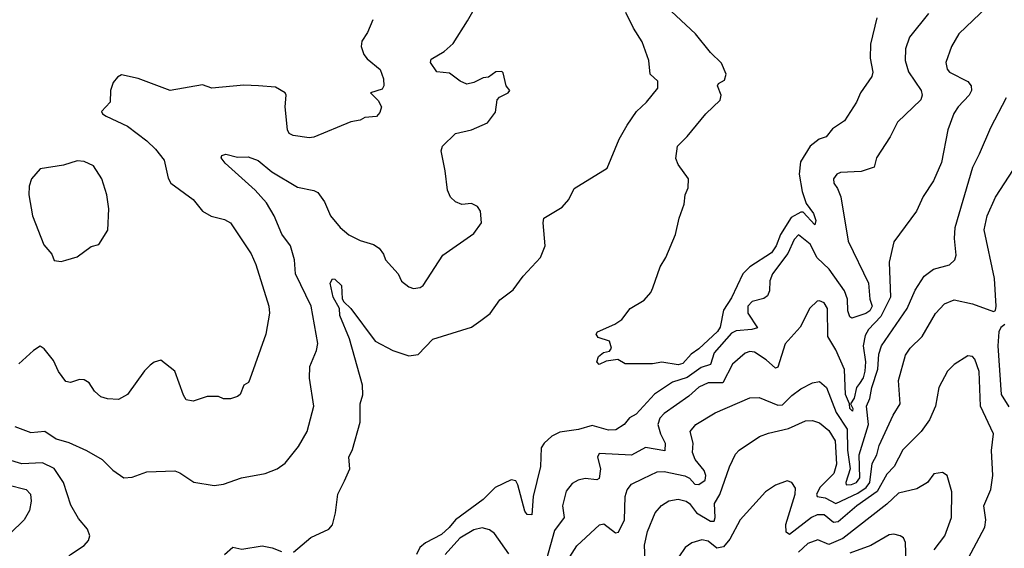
# Model space of a CAD drawing. Extents: x 1268547 to 1425625, y 515768 to 616754.
# Tile 173 of 256: x 1328287 to 1332532, y 597122 to 599400. Entities that reach past the tile are written whole.
import ezdxf

# ---------------------------------------------------------------- set-up
doc = ezdxf.new("R2010")
doc.units = 0

msp = doc.modelspace()

# ---------------------------------------------------------------- linework, layer by layer
at = {"layer": '0CON10XD'}
for points in [[(1328265, 597646.9), (1328335, 597621.5), (1328395, 597627.1), (1328444, 597594), (1328498.3, 597578.3), (1328575, 597543.1), (1328642, 597505), (1328688.3, 597458.3), (1328735, 597425.4), (1328772.1, 597427.9), (1328835, 597451.6), (1328955, 597456.1), (1328977.6, 597447.6), (1329036.9, 597406.9), (1329125, 597392.9), (1329165, 597398.2), (1329243.3, 597425), (1329345, 597444.5), (1329396.3, 597463.7), (1329431.7, 597488.3), (1329489.1, 597560.9), (1329525.7, 597625), (1329554.5, 597735), (1329536.4, 597855), (1329537.5, 597905), (1329565.8, 597974.2), (1329571.6, 598005), (1329543.1, 598165), (1329475.3, 598305), (1329472.1, 598365), (1329454.6, 598425), (1329416.2, 598476.2), (1329384.4, 598554.4), (1329350.5, 598610.5), (1329302, 598665), (1329172.2, 598782.2), (1329155.8, 598805), (1329158.8, 598815), (1329175, 598820.6), (1329225, 598807.5), (1329271.2, 598808.8), (1329315, 598793.3), (1329373.9, 598743.9), (1329485, 598677.9), (1329555, 598664.4), (1329572.5, 598655), (1329600.6, 598615), (1329626.7, 598555), (1329668.1, 598505), (1329705, 598473.5), (1329755, 598448.1), (1329811.7, 598431.7), (1329836.2, 598415), (1329855, 598390), (1329864.2, 598365), (1329918, 598305), (1329933.1, 598273.1), (1329965, 598248.8), (1329985, 598241.2), (1330013.9, 598246.1), (1330025.7, 598254.3), (1330110.8, 598385), (1330245, 598478), (1330277.5, 598525), (1330274, 598575), (1330260, 598595), (1330235, 598607.8), (1330193.3, 598603.3), (1330165, 598615.8), (1330144.6, 598634.6), (1330131.5, 598665), (1330120.7, 598749.3), (1330104, 598835), (1330110, 598855), (1330165, 598910), (1330234.4, 598925.6), (1330303.3, 598955), (1330337.9, 599002.1), (1330345.8, 599055), (1330355, 599065.8), (1330393.3, 599085), (1330400, 599095), (1330383.8, 599115), (1330371.7, 599171.7), (1330365, 599177.5), (1330340, 599175), (1330307.7, 599152.3), (1330285, 599149.2), (1330245, 599128.9), (1330215, 599121.9), (1330185, 599135.6), (1330139.3, 599169.3), (1330085, 599175.6), (1330058, 599215), (1330060, 599230), (1330116.3, 599263.7), (1330155, 599297.1), (1330217.8, 599395), (1330252.5, 599455)], [(1332457.8, 599455), (1332335, 599338.6), (1332304.7, 599285.3), (1332280, 599215), (1332285, 599186.7), (1332295, 599174.4), (1332375, 599133.1), (1332388.5, 599115), (1332389.6, 599095), (1332379.5, 599075), (1332332.2, 599025), (1332314, 598996), (1332288.2, 598925), (1332260.9, 598785), (1332227.1, 598705), (1332181.2, 598638.8), (1332152.9, 598575), (1332055, 598443.3), (1332035.4, 598355), (1332041.7, 598205), (1331998.8, 598121.2), (1331946.1, 598065), (1331931.6, 598038.4), (1331923.4, 597995), (1331932.9, 597925), (1331930.4, 597885), (1331923, 597857), (1331907.5, 597832.5), (1331895, 597814.4), (1331885, 597769.6), (1331868, 597745), (1331878.1, 597725), (1331876.5, 597713.5), (1331865.8, 597725), (1331863.8, 597745), (1331847.3, 597785), (1331842.2, 597892.2), (1331805, 597976.7), (1331771.1, 598035), (1331768.8, 598155), (1331755, 598179.2), (1331735, 598189.2), (1331725, 598187.5), (1331693.8, 598156.2), (1331651.9, 598075), (1331586.5, 598003.5), (1331555, 597902.9), (1331545, 597898.5), (1331505, 597934.7), (1331455, 597967.3), (1331435, 597969.6), (1331415, 597962.3), (1331359.2, 597915), (1331318.5, 597835), (1331255, 597835.2), (1331214.2, 597815.8), (1331172.2, 597777.8), (1331065, 597703.3), (1331047.2, 597682.8), (1331038.4, 597655), (1331049, 597615), (1331069.7, 597575), (1331067.6, 597542.4), (1330985, 597557), (1330925, 597523.2), (1330785, 597530), (1330777.1, 597515), (1330790.3, 597465), (1330785, 597422.5), (1330775, 597416.7), (1330725, 597423.2), (1330694.7, 597415.3), (1330669.2, 597400.8), (1330642.1, 597367.9), (1330627.1, 597305), (1330634.1, 597255), (1330591.8, 597198.2), (1330557.5, 597075)], [(1331981.9, 599408.1), (1331955.3, 599295), (1331953.9, 599235), (1331965.4, 599174.6), (1331961.1, 599155), (1331912.1, 599085), (1331893.8, 599045), (1331842.5, 598965), (1331790.3, 598929.7), (1331764.1, 598895.9), (1331732.9, 598885), (1331694.5, 598855), (1331652.4, 598787.6), (1331646.6, 598735), (1331660, 598660), (1331677.8, 598607.8), (1331709.6, 598565), (1331718.5, 598535), (1331715, 598516), (1331665, 598570.5), (1331655, 598570.8), (1331612.1, 598547.9), (1331566.7, 598475), (1331547.4, 598425), (1331528.6, 598395), (1331434.7, 598335.3), (1331405, 598304.4), (1331355, 598201.2), (1331321.7, 598148.2), (1331306.1, 598075), (1331295, 598056.4), (1331215, 597981.2), (1331181.9, 597958.1), (1331145, 597918.2), (1331125, 597912.8), (1331055, 597924.3), (1331015, 597916.7), (1330897, 597917), (1330865, 597936), (1330815, 597928.1), (1330785, 597914.4), (1330775.6, 597925), (1330782, 597948), (1330804.3, 597965.7), (1330829.1, 597970.9), (1330838, 597985), (1330830, 598015), (1330780.7, 598030.7), (1330772.5, 598045), (1330777.5, 598055), (1330852.8, 598087.2), (1330882.5, 598107.5), (1330919.2, 598155), (1330978.6, 598191.4), (1331007.1, 598225), (1331015.7, 598245), (1331048, 598335), (1331072, 598375), (1331113.8, 598475), (1331130, 598545), (1331152, 598605), (1331156, 598645), (1331168.8, 598675), (1331170, 598715), (1331125.9, 598775.9), (1331115, 598802.5), (1331122, 598855), (1331163.9, 598896.1), (1331244.2, 598995), (1331307.2, 599052.8), (1331311.1, 599075), (1331294.5, 599115.5), (1331300, 599125), (1331325, 599139.2), (1331331.9, 599165), (1331313, 599213), (1331265, 599258.1), (1331199.6, 599339.6), (1331075.8, 599455)], [(1329809.8, 599400.2), (1329786.5, 599345), (1329762.2, 599307.8), (1329759.3, 599285), (1329770.2, 599250.3), (1329785, 599231.1), (1329841.4, 599185), (1329855.5, 599145), (1329856.9, 599115), (1329849.4, 599100.6), (1329798.8, 599085), (1329831.7, 599051.7), (1329846.2, 599025), (1329839.7, 599000.3), (1329825, 598983.3), (1329775, 598978.1), (1329755, 598967.8), (1329715, 598960.5), (1329555, 598893.3), (1329535, 598891.1), (1329465, 598901.4), (1329449.1, 598909.1), (1329440.6, 598925), (1329430.6, 599025), (1329435.7, 599075), (1329431.9, 599085), (1329388.8, 599108.8), (1329315.6, 599115.6)], [(1329466.7, 597105), (1329541.6, 597168.4), (1329620, 597205), (1329635, 597223.3), (1329648.8, 597275), (1329658.8, 597355), (1329687.7, 597412.3), (1329710, 597465), (1329706.2, 597515), (1329722.1, 597547.9), (1329754.4, 597665), (1329754, 597745), (1329766.1, 597783.9), (1329764, 597825), (1329708.4, 598025), (1329666.9, 598125), (1329665.5, 598155.5), (1329637.8, 598205), (1329625.5, 598264.5), (1329635, 598282.9), (1329645, 598281.4), (1329674.2, 598255), (1329677.3, 598197.3), (1329683.6, 598183.6), (1329714.3, 598155), (1329819.4, 598015), (1329895, 597974.8), (1329965, 597951.1), (1330005, 597957.1), (1330067.4, 598022.6), (1330235, 598074.5), (1330275, 598103.1), (1330315, 598134.2), (1330356.8, 598193.2), (1330414.4, 598235.6), (1330457.5, 598295), (1330532.5, 598375), (1330552, 598425), (1330543.3, 598525), (1330546.7, 598545), (1330625, 598592.5), (1330654.5, 598625.5), (1330677, 598673), (1330819.5, 598760.5), (1330870.7, 598885), (1330905.3, 598945), (1330945.5, 599004.5), (1330988.4, 599045), (1331037.2, 599105), (1331038.4, 599135), (1331004.2, 599165), (1330999.2, 599225), (1330970, 599305), (1330933.1, 599363.1), (1330900.6, 599430.6)], [(1332205, 599426.5), (1332122.7, 599325), (1332105.4, 599275), (1332104.7, 599224.7), (1332119.2, 599175), (1332172.9, 599095), (1332177.5, 599075), (1332172.1, 599055), (1332070.9, 598959.1), (1332038.9, 598895), (1331980, 598805), (1331970.8, 598765), (1331914.3, 598745.7), (1331825, 598741.4), (1331810, 598735), (1331795.8, 598715), (1331796, 598695), (1331812.5, 598672.5), (1331826.2, 598636.2), (1331858.8, 598445), (1331945.7, 598265), (1331952.6, 598195), (1331962.1, 598165), (1331951.2, 598145), (1331935, 598134), (1331875, 598114.3), (1331865, 598120), (1331857.6, 598145), (1331855.9, 598195.9), (1331842, 598232), (1331776.5, 598325), (1331725, 598373.9), (1331695, 598433.4), (1331645, 598472.5), (1331625, 598452.2), (1331598.1, 598391.9), (1331532.9, 598305), (1331520.9, 598275), (1331518.9, 598231.1), (1331510, 598210), (1331495, 598198.1), (1331445, 598186.2), (1331425.4, 598165), (1331425.3, 598135), (1331467.2, 598072.8), (1331443.3, 598065), (1331375, 598059.2), (1331355, 598048.5), (1331280.7, 597965), (1331265, 597913.7)], [(1329315.6, 599115.6), (1329252.3, 599117.7), (1329115, 599105.8), (1329075, 599118.8), (1328935, 599095.7), (1328797.4, 599147.4), (1328725, 599162.5), (1328707.9, 599152.1), (1328690.3, 599129.7), (1328678.8, 599095), (1328676.2, 599045), (1328638.8, 599005), (1328643.3, 598995), (1328660, 598985), (1328750.8, 598940.8), (1328835, 598878.1), (1328872.6, 598842.6), (1328909.4, 598795), (1328927.4, 598717.4), (1328938.6, 598695), (1329035, 598625.6), (1329075.3, 598575.3), (1329112.7, 598552.7), (1329169.3, 598539.3), (1329195, 598524.3), (1329285, 598390.8), (1329304.7, 598344.7), (1329361.4, 598165), (1329364, 598135), (1329348, 598045), (1329279.5, 597850.5), (1329273, 597837), (1329252.5, 597825), (1329237.5, 597785), (1329225, 597776.7), (1329195, 597766.7), (1329165, 597766.7), (1329143.6, 597776.4), (1329095, 597776.7), (1329035, 597756.7), (1329005, 597762.5), (1328992.3, 597782.3), (1328955.6, 597885.6), (1328895, 597932.5), (1328866.1, 597923.9), (1328848.8, 597911.2), (1328825, 597886.7), (1328752, 597785), (1328712.7, 597762.7), (1328665.7, 597765.7), (1328636.7, 597775), (1328608.7, 597798.7), (1328585.5, 597835.5), (1328565, 597848), (1328545, 597850), (1328505, 597836.2), (1328485, 597841.2), (1328453.8, 597883.8), (1328431.7, 597931.7), (1328391.7, 597981.7), (1328375, 597992.5), (1328346.7, 597975), (1328282.6, 597917.4)], [(1330658.4, 597085), (1330688.1, 597131.9), (1330787.1, 597222.9), (1330805, 597227.5), (1330855, 597189.1), (1330868.8, 597191.2), (1330894.1, 597245), (1330897.3, 597345), (1330905, 597374.2), (1330925, 597398.5), (1330975, 597423.2), (1331035, 597450.8), (1331065, 597453.2), (1331155, 597433.8), (1331173.8, 597423.8), (1331197.8, 597397.8), (1331215, 597397.1), (1331241.3, 597415), (1331244.3, 597435), (1331237, 597457), (1331199.5, 597505), (1331186.7, 597535), (1331189.6, 597575), (1331177.8, 597625), (1331201.4, 597655), (1331285, 597705.5), (1331435, 597770), (1331475, 597771.8), (1331555, 597738.4), (1331575, 597740.3), (1331615, 597781.1), (1331655, 597809.2), (1331705, 597835.5), (1331735, 597840.4), (1331765, 597814.4), (1331807.4, 597707.4), (1331854.3, 597635), (1331855.9, 597545), (1331867.7, 597465), (1331847.8, 597405), (1331850, 597395), (1331872.8, 597397.2), (1331895, 597406.1), (1331909, 597425), (1331905.8, 597525), (1331946.3, 597655), (1331937.4, 597735), (1331952.2, 597767.8), (1331959.9, 597815), (1331985.8, 597894.2), (1331991.3, 597958.7), (1332001.9, 597995), (1332112.4, 598155), (1332147.8, 598235), (1332185.9, 598294.1), (1332225.8, 598325), (1332295, 598344.3), (1332318.6, 598365), (1332324.5, 598385.5), (1332316.6, 598456.6), (1332319.2, 598505), (1332395.9, 598764.1), (1332425, 598822), (1332473.6, 598935), (1332541.1, 599065)], [(1330984.7, 597035), (1330980.4, 597135), (1330993.2, 597195), (1331026.4, 597275), (1331053.3, 597306.7), (1331085, 597326.4), (1331125, 597333.8), (1331159.4, 597325), (1331175, 597314.7), (1331204.9, 597274.9), (1331265, 597238.6), (1331280.6, 597239.4), (1331285.2, 597254.8), (1331281.6, 597315), (1331305.9, 597354.1), (1331347.5, 597472.5), (1331373, 597527), (1331388, 597545), (1331476, 597604), (1331515, 597618.5), (1331601.8, 597638.2), (1331675, 597671.8), (1331705, 597672.9), (1331735, 597662.3), (1331775, 597629.2), (1331803, 597585), (1331807.5, 597485), (1331796.7, 597445), (1331738, 597385), (1331721.8, 597355), (1331724.5, 597345), (1331758.9, 597338.9), (1331805, 597315.2), (1331900.2, 597359.8), (1331936.3, 597383.7), (1331951.9, 597405), (1331961.9, 597488.1), (1331981.4, 597525), (1331992.4, 597565), (1332052.5, 597695), (1332082.7, 597745), (1332076, 597845), (1332106.2, 597953.8), (1332125.4, 597984.6), (1332178.2, 598035), (1332235, 598134.3), (1332274.1, 598175.9), (1332315, 598192.7), (1332395, 598175.3), (1332485, 598142.5), (1332493.5, 598146.5), (1332496.9, 598165), (1332488.9, 598285), (1332444.7, 598495), (1332458, 598555), (1332493.8, 598635), (1332608, 598812)], [(1328465, 598357.5), (1328485, 598363.3), (1328535, 598378.8), (1328595, 598423.3), (1328628.3, 598431.7), (1328667.1, 598492.9), (1328671.4, 598585), (1328662.9, 598645), (1328641.4, 598715), (1328605, 598770), (1328565, 598789.2), (1328535, 598791.2), (1328475, 598773.8), (1328375, 598757.5), (1328337.5, 598715), (1328327, 598683), (1328326.2, 598645), (1328342.5, 598555), (1328390.5, 598430.5), (1328425, 598390), (1328435, 598362.5), (1328465, 598357.5)], [(1332534.1, 598085.9), (1332516.9, 598073.1), (1332507.6, 598055), (1332503.9, 597995), (1332518.8, 597785), (1332551.8, 597731.8)], [(1332363.9, 597056.1), (1332447.2, 597212.8), (1332452.5, 597245), (1332443.8, 597305), (1332473.2, 597375), (1332482.2, 597435), (1332476.6, 597543.4), (1332485.4, 597615.4), (1332428.5, 597735), (1332423.2, 597883.2), (1332405, 597936.7), (1332395, 597948), (1332375, 597951.2), (1332315.4, 597914.6), (1332287.1, 597885), (1332249.4, 597815), (1332234.5, 597735), (1332208.9, 597675), (1332173.6, 597625), (1332093.9, 597546.1), (1332057.5, 597475), (1332025, 597442), (1331983.2, 597366.8), (1331895.3, 597304.7), (1331815, 597235.6), (1331795, 597233.1), (1331755, 597265.7), (1331725, 597266.7), (1331700.7, 597255), (1331605, 597181.8), (1331591.2, 597191.2), (1331590.2, 597225), (1331630, 597355), (1331631.4, 597381.4), (1331615, 597406.2), (1331595, 597412.5), (1331545, 597394.2), (1331502.5, 597365), (1331393.3, 597245), (1331349, 597161), (1331321.3, 597128.7), (1331292.2, 597122.2), (1331255, 597152.3), (1331228.1, 597158.1), (1331185, 597145.4), (1331155.3, 597124.7), (1331128, 597085)], [(1331265, 597913.7), (1331225, 597901.1), (1331165, 597857.7), (1331101.6, 597838.4), (1331023.8, 597786.2), (1330945, 597700), (1330916.2, 597683.8), (1330892.5, 597655), (1330857.3, 597632.7), (1330825, 597631.2), (1330755, 597651.1), (1330696.2, 597633.8), (1330615, 597622.1), (1330580.7, 597605), (1330547.3, 597575), (1330534.6, 597555), (1330531.5, 597475), (1330500.5, 597345), (1330494.2, 597265.8), (1330475, 597268.1), (1330465, 597282.5), (1330434.8, 597395), (1330425, 597412.3), (1330405, 597417.3), (1330336.5, 597383.5), (1330285, 597331.6), (1330165.7, 597245), (1330137.9, 597212.1), (1330105, 597181.3), (1330035.9, 597145), (1330011.9, 597125), (1329997.6, 597095)], [(1328175, 596989.3), (1328295, 596969.1), (1328365, 596978.1), (1328440.6, 597029.4), (1328505.5, 597094.5), (1328565, 597134.3), (1328583.3, 597155), (1328589.2, 597175), (1328579.6, 597205), (1328540.4, 597250.4), (1328507.3, 597307.3), (1328475.8, 597405.8), (1328435.3, 597465.3), (1328385, 597490.2), (1328295.6, 597485.6), (1328234.4, 597505)], [(1332229.2, 597115), (1332275.3, 597175), (1332303.4, 597255), (1332305.5, 597365.5), (1332286, 597435), (1332265, 597448.8), (1332227.7, 597442.3), (1332200, 597405), (1332155, 597378.2), (1332075, 597359.2), (1332025, 597311.4), (1331835, 597163.5), (1331775, 597138.1), (1331728.1, 597158.1), (1331685, 597142.4), (1331644.3, 597105)], [(1328235.3, 597395.3), (1328315, 597376), (1328333.3, 597355), (1328336, 597325), (1328329.2, 597285), (1328306, 597245), (1328245, 597185.8)], [(1330395, 597097.5), (1330334.4, 597185), (1330311.7, 597201.7), (1330280.2, 597209.8), (1330245, 597201.2), (1330183.6, 597165), (1330121.5, 597095)], [(1332108.9, 597058.9), (1332105, 597147.5), (1332096.4, 597166.4), (1332082.5, 597175), (1332055, 597182.2), (1332035, 597179.5), (1331956, 597134), (1331865, 597100.6)], [(1329170, 597095), (1329205, 597126.2), (1329245, 597118.8), (1329332.3, 597132.3), (1329375, 597124), (1329415, 597108)]]:
    msp.add_lwpolyline(points, dxfattribs=at)

doc.saveas('drawing.dxf')
